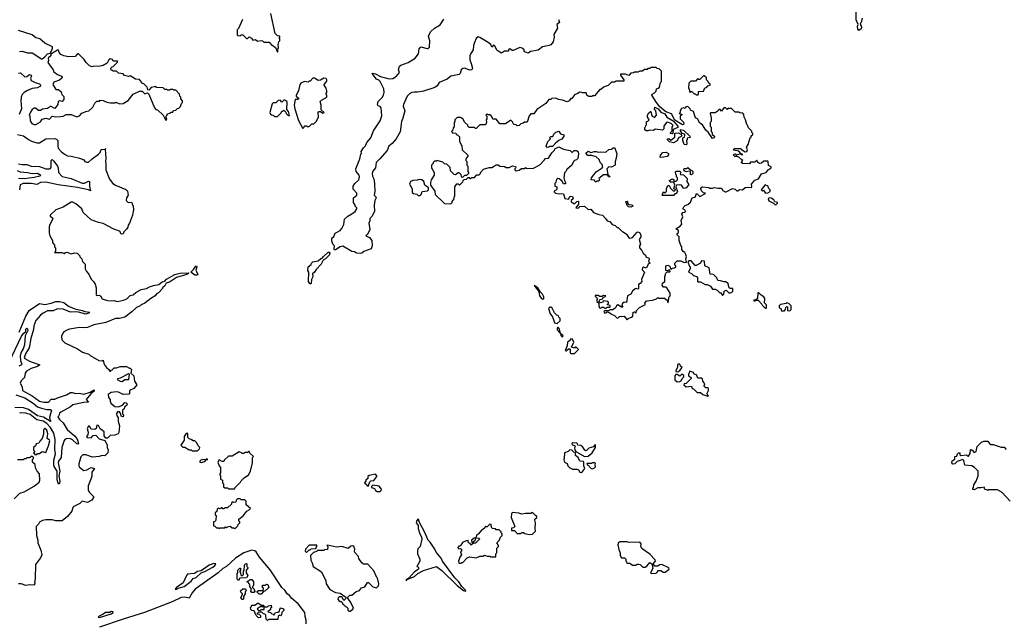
# Model space of a CAD drawing. Extents: x 2494106 to 2685573, y 758056 to 915185.
# Tile 86 of 256: x 2523747 to 2534588, y 875330 to 881968. Entities that reach past the tile are written whole.
import ezdxf

# ---------------------------------------------------------------- set-up
doc = ezdxf.new("R2010")
doc.units = 0

msp = doc.modelspace()

# ---------------------------------------------------------------- linework, layer by layer
at = {"layer": '0CON05XD'}
for points in [[(2526585, 881610), (2526590, 881615), (2526590, 881645), (2526598, 881655), (2526592, 881695), (2526600, 881725), (2526610, 881735), (2526610, 881755), (2526600, 881765), (2526610, 881775), (2526610, 881785), (2526585, 881790), (2526560, 881815), (2526511, 882035)], [(2533022, 881985), (2533012, 881935), (2533002, 881925), (2533014, 881885), (2533012, 881865), (2532985, 881848), (2532974, 881864), (2532972, 881895), (2532978, 881915), (2532957, 881967), (2532956, 882054)], [(2526202, 881968), (2526155, 881870), (2526143, 881857), (2526142, 881802), (2526153, 881793), (2526175, 881790), (2526185, 881800), (2526205, 881802), (2526245, 881760), (2526255, 881760), (2526275, 881778), (2526298, 881765), (2526315, 881742), (2526345, 881748), (2526365, 881730), (2526405, 881740), (2526420, 881735), (2526435, 881720), (2526495, 881720), (2526508, 881708), (2526515, 881690), (2526525, 881690), (2526565, 881660), (2526585, 881610)], [(2529678, 881968), (2529689, 881935), (2529662, 881915), (2529667, 881873), (2529630, 881805), (2529632, 881775), (2529620, 881725), (2529595, 881692), (2529576, 881684), (2529505, 881670), (2529455, 881632), (2529373, 881617), (2529345, 881600), (2529310, 881615), (2529300, 881625), (2529300, 881635), (2529280, 881655), (2529255, 881662), (2529182, 881628), (2529168, 881628), (2529143, 881647), (2529130, 881635), (2529128, 881622), (2529085, 881622), (2529052, 881598), (2529005, 881627), (2528975, 881682), (2528963, 881687), (2528945, 881663), (2528933, 881693), (2528905, 881718), (2528815, 881773), (2528795, 881777), (2528775, 881760), (2528754, 881715), (2528744, 881685), (2528739, 881635), (2528714, 881595), (2528705, 881568), (2528703, 881525), (2528719, 881485), (2528732, 881435), (2528726, 881414), (2528705, 881413), (2528645, 881432), (2528625, 881431), (2528609, 881415), (2528597, 881375), (2528585, 881362), (2528495, 881345), (2528455, 881312), (2528366, 881275), (2528342, 881238), (2528319, 881221), (2528195, 881180), (2528128, 881168), (2528095, 881171), (2528065, 881165), (2528043, 881155), (2528012, 881125), (2527972, 881035), (2527971, 881015), (2527986, 880964), (2527967, 880883), (2527951, 880845), (2527935, 880732), (2527892, 880655), (2527848, 880602), (2527810, 880575), (2527794, 880525), (2527714, 880436), (2527672, 880395), (2527664, 880335), (2527635, 880300), (2527629, 880275), (2527630, 880245), (2527648, 880215), (2527653, 880165), (2527657, 880075), (2527650, 880035), (2527668, 880018), (2527672, 880005), (2527658, 879975), (2527650, 879925), (2527652, 879855), (2527625, 879800), (2527603, 879777), (2527602, 879752), (2527590, 879725), (2527603, 879655), (2527578, 879602), (2527560, 879585), (2527598, 879568), (2527626, 879535), (2527627, 879475), (2527617, 879445), (2527535, 879413), (2527515, 879397), (2527495, 879393), (2527457, 879397), (2527435, 879410), (2527405, 879413), (2527305, 879472), (2527275, 879464), (2527225, 879431), (2527215, 879429), (2527211, 879435), (2527214, 879475), (2527194, 879495), (2527185, 879530), (2527185, 879560), (2527205, 879580), (2527222, 879615), (2527274, 879646), (2527294, 879666), (2527317, 879713), (2527325, 879770), (2527360, 879805), (2527405, 879828), (2527440, 879855), (2527460, 879885), (2527460, 879895), (2527440, 879915), (2527440, 879925), (2527423, 879953), (2527424, 880006), (2527458, 880035), (2527458, 880055), (2527420, 880100), (2527418, 880135), (2527438, 880165), (2527482, 880205), (2527489, 880235), (2527484, 880255), (2527453, 880295), (2527447, 880325), (2527493, 880435), (2527502, 880485), (2527510, 880495), (2527508, 880515), (2527534, 880556), (2527555, 880578), (2527569, 880615), (2527612, 880665), (2527644, 880745), (2527715, 880853), (2527735, 880908), (2527729, 880995), (2527715, 881011), (2527695, 881020), (2527687, 881035), (2527696, 881065), (2527739, 881111), (2527752, 881135), (2527760, 881165), (2527757, 881205), (2527717, 881287), (2527701, 881301), (2527675, 881312), (2527628, 881375), (2527635, 881380), (2527665, 881372), (2527720, 881340), (2527815, 881317), (2527855, 881319), (2527895, 881344), (2527929, 881385), (2527919, 881415), (2527929, 881455), (2527945, 881468), (2528025, 881496), (2528100, 881545), (2528140, 881590), (2528144, 881646), (2528165, 881670), (2528235, 881650), (2528245, 881650), (2528260, 881665), (2528264, 881734), (2528248, 881785), (2528270, 881835), (2528316, 881874), (2528378, 881912), (2528416, 881974)], [(2523745, 881617), (2523775, 881620), (2523835, 881603), (2523885, 881601), (2523986, 881536), (2523995, 881536), (2524025, 881558), (2524055, 881591), (2524083, 881597), (2524107, 881645), (2524109, 881669), (2524025, 881710), (2523970, 881755), (2523925, 881768), (2523885, 881800), (2523735, 881848)], [(2523925, 880812), (2523975, 880842), (2523995, 880872), (2524035, 880884), (2524075, 880872), (2524104, 880906), (2524145, 880898), (2524195, 880900), (2524226, 880904), (2524258, 880922), (2524315, 880922), (2524375, 880898), (2524405, 880910), (2524433, 880937), (2524475, 880958), (2524510, 880965), (2524552, 881005), (2524573, 881047), (2524595, 881070), (2524625, 881070), (2524635, 881080), (2524665, 881078), (2524705, 881058), (2524745, 881052), (2524795, 881052), (2524805, 881058), (2524845, 881040), (2524887, 881043), (2524943, 881077), (2524995, 881148), (2525065, 881180), (2525095, 881180), (2525125, 881150), (2525155, 881160), (2525168, 881148), (2525230, 880995), (2525245, 880980), (2525266, 880976), (2525326, 880916), (2525352, 880865), (2525365, 880860), (2525368, 880875), (2525360, 880885), (2525360, 880905), (2525370, 880915), (2525372, 880928), (2525405, 880940), (2525415, 880950), (2525435, 880950), (2525442, 880968), (2525465, 880970), (2525485, 880990), (2525498, 880992), (2525518, 881012), (2525530, 881045), (2525540, 881055), (2525540, 881075), (2525520, 881095), (2525520, 881115), (2525510, 881125), (2525508, 881148), (2525465, 881190), (2525443, 881193), (2525435, 881200), (2525405, 881200), (2525395, 881190), (2525375, 881190), (2525365, 881200), (2525345, 881200), (2525327, 881217), (2525255, 881220), (2525245, 881230), (2525195, 881220), (2525168, 881192), (2525160, 881195), (2525150, 881225), (2525115, 881260), (2525100, 881265), (2525065, 881310), (2525023, 881313), (2524965, 881350), (2524945, 881342), (2524903, 881353), (2524885, 881370), (2524835, 881380), (2524815, 881400), (2524775, 881400), (2524765, 881410), (2524755, 881410), (2524750, 881435), (2524765, 881450), (2524778, 881452), (2524828, 881502), (2524825, 881510), (2524775, 881510), (2524768, 881528), (2524745, 881538), (2524730, 881525), (2524710, 881490), (2524668, 881462), (2524615, 881451), (2524565, 881454), (2524545, 881449), (2524515, 881460), (2524480, 881495), (2524459, 881529), (2524395, 881590), (2524385, 881590), (2524357, 881563), (2524285, 881558), (2524235, 881568), (2524200, 881585), (2524182, 881605), (2524175, 881630), (2524165, 881630), (2524092, 881588), (2524089, 881571), (2524061, 881545), (2524063, 881517), (2524058, 881495), (2524116, 881416), (2524125, 881392), (2524162, 881362), (2524206, 881346), (2524214, 881335), (2524211, 881325), (2524187, 881303), (2524125, 881278), (2524114, 881255), (2524145, 881200), (2524175, 881200), (2524204, 881174), (2524213, 881143), (2524232, 881122), (2524232, 881088), (2524215, 881068), (2524185, 881072), (2524172, 881068), (2524167, 881035), (2524135, 880990), (2524095, 881010), (2524085, 881010), (2524055, 880990), (2523998, 880982), (2523975, 880968), (2523955, 880968), (2523922, 880992), (2523905, 880992), (2523885, 880980), (2523865, 880950), (2523852, 880915), (2523860, 880905), (2523863, 880855), (2523882, 880825), (2523905, 880813), (2523925, 880812)], [(2523733, 881377), (2523755, 881382), (2523805, 881337), (2523825, 881340), (2523855, 881362), (2523875, 881357), (2523878, 881345), (2523868, 881325), (2523875, 881299), (2523919, 881275), (2523965, 881261), (2523979, 881245), (2523969, 881231), (2523945, 881216), (2523885, 881208), (2523835, 881187), (2523795, 881165), (2523776, 881145), (2523765, 881115), (2523760, 881075), (2523766, 880985), (2523740, 880925)], [(2530435, 878660), (2530455, 878680), (2530485, 878690), (2530498, 878702), (2530500, 878745), (2530515, 878748), (2530535, 878740), (2530540, 878765), (2530571, 878799), (2530638, 878832), (2530630, 878845), (2530644, 878866), (2530655, 878872), (2530715, 878880), (2530757, 878893), (2530775, 878908), (2530785, 878900), (2530845, 878900), (2530878, 878878), (2530880, 878855), (2530888, 878852), (2530900, 878915), (2530910, 878925), (2530910, 878955), (2530873, 879013), (2530865, 879020), (2530835, 879022), (2530820, 879045), (2530824, 879066), (2530850, 879085), (2530852, 879135), (2530863, 879177), (2530875, 879190), (2530905, 879190), (2530910, 879195), (2530905, 879210), (2530895, 879210), (2530885, 879200), (2530860, 879205), (2530862, 879258), (2530885, 879262), (2530900, 879255), (2530910, 879245), (2530912, 879222), (2530925, 879220), (2530935, 879230), (2530957, 879233), (2530970, 879245), (2530970, 879255), (2530960, 879265), (2530960, 879285), (2530988, 879312), (2531025, 879312), (2531063, 879293), (2531090, 879295), (2531082, 879335), (2531088, 879355), (2531077, 879387), (2531070, 879405), (2531054, 879414), (2531038, 879435), (2531038, 879465), (2531025, 879480), (2531010, 879535), (2531010, 879575), (2530988, 879598), (2530988, 879612), (2531000, 879625), (2531000, 879645), (2530970, 879665), (2531020, 879695), (2531038, 879715), (2531030, 879755), (2531050, 879795), (2531038, 879825), (2531050, 879845), (2531072, 879848), (2531078, 879855), (2531075, 879870), (2531050, 879885), (2531058, 879905), (2531075, 879922), (2531105, 879932), (2531133, 879957), (2531152, 880005), (2531177, 880013), (2531190, 880025), (2531195, 880050), (2531205, 880050), (2531235, 880020), (2531292, 880048), (2531300, 880055), (2531275, 880060), (2531254, 880084), (2531247, 880105), (2531248, 880115), (2531267, 880127), (2531335, 880118), (2531345, 880110), (2531375, 880110), (2531395, 880120), (2531435, 880110), (2531475, 880112), (2531490, 880085), (2531515, 880072), (2531527, 880073), (2531595, 880108), (2531625, 880100), (2531643, 880083), (2531655, 880082), (2531672, 880098), (2531707, 880093), (2531735, 880118), (2531765, 880123), (2531805, 880120), (2531810, 880125), (2531803, 880157), (2531841, 880199), (2531880, 880215), (2531915, 880268), (2531967, 880283), (2531987, 880313), (2532022, 880335), (2532022, 880345), (2531993, 880363), (2531990, 880405), (2531985, 880410), (2531942, 880408), (2531914, 880386), (2531895, 880383), (2531873, 880393), (2531865, 880420), (2531842, 880398), (2531795, 880400), (2531782, 880378), (2531705, 880383), (2531692, 880395), (2531708, 880415), (2531700, 880425), (2531665, 880452), (2531645, 880462), (2531622, 880462), (2531608, 880475), (2531610, 880485), (2531625, 880490), (2531645, 880480), (2531675, 880490), (2531690, 880490), (2531695, 880480), (2531708, 880482), (2531690, 880490), (2531665, 880520), (2531605, 880532), (2531613, 880547), (2531685, 880550), (2531715, 880522), (2531735, 880513), (2531753, 880517), (2531762, 880535), (2531750, 880565), (2531767, 880593), (2531790, 880665), (2531800, 880675), (2531802, 880688), (2531818, 880702), (2531820, 880715), (2531810, 880725), (2531808, 880738), (2531770, 880775), (2531760, 880805), (2531753, 880813), (2531740, 880865), (2531723, 880893), (2531720, 880925), (2531708, 880938), (2531675, 880940), (2531665, 880950), (2531625, 880950), (2531585, 880990), (2531545, 880990), (2531535, 880980), (2531518, 880998), (2531505, 881000), (2531475, 880960), (2531458, 880978), (2531445, 880980), (2531438, 880962), (2531405, 880940), (2531355, 880940), (2531350, 880935), (2531360, 880885), (2531360, 880845), (2531350, 880835), (2531350, 880795), (2531360, 880785), (2531360, 880735), (2531370, 880725), (2531372, 880702), (2531398, 880685), (2531392, 880665), (2531375, 880660), (2531329, 880729), (2531302, 880752), (2531265, 880810), (2531235, 880828), (2531210, 880875), (2531187, 880887), (2531166, 880956), (2531132, 880972), (2531130, 880985), (2531105, 881010), (2531082, 881008), (2531075, 880990), (2531058, 880998), (2531035, 880990), (2531020, 880965), (2531020, 880945), (2531010, 880935), (2531040, 880925), (2531020, 880905), (2531020, 880875), (2531057, 880837), (2531060, 880815), (2531045, 880810), (2530962, 880862), (2530925, 880930), (2530861, 880951), (2530795, 881009), (2530757, 881055), (2530708, 881135), (2530712, 881148), (2530735, 881160), (2530755, 881180), (2530760, 881205), (2530778, 881212), (2530790, 881225), (2530803, 881277), (2530812, 881288), (2530815, 881400), (2530788, 881428), (2530765, 881430), (2530755, 881440), (2530695, 881440), (2530685, 881430), (2530665, 881430), (2530655, 881420), (2530625, 881420), (2530605, 881400), (2530575, 881400), (2530555, 881390), (2530515, 881390), (2530505, 881382), (2530475, 881380), (2530455, 881352), (2530417, 881367), (2530363, 881367), (2530363, 881355), (2530400, 881305), (2530400, 881290), (2530315, 881290), (2530295, 881280), (2530265, 881278), (2530225, 881242), (2530183, 881227), (2530145, 881200), (2530135, 881200), (2530075, 881130), (2530055, 881130), (2530045, 881120), (2530015, 881120), (2530005, 881130), (2529995, 881130), (2529985, 881160), (2529945, 881160), (2529937, 881167), (2529915, 881170), (2529885, 881150), (2529860, 881145), (2529825, 881100), (2529815, 881100), (2529797, 881073), (2529775, 881062), (2529722, 881082), (2529678, 881088), (2529652, 881102), (2529605, 881100), (2529595, 881090), (2529575, 881088), (2529540, 881045), (2529441, 880979), (2529408, 880932), (2529375, 880930), (2529355, 880910), (2529335, 880840), (2529305, 880840), (2529292, 880828), (2529265, 880820), (2529247, 880803), (2529225, 880800), (2529215, 880810), (2529192, 880812), (2529180, 880825), (2529178, 880838), (2529155, 880860), (2529095, 880820), (2529035, 880820), (2528995, 880870), (2528955, 880870), (2528950, 880895), (2528938, 880908), (2528925, 880920), (2528905, 880920), (2528895, 880930), (2528880, 880915), (2528890, 880905), (2528890, 880875), (2528882, 880865), (2528888, 880835), (2528880, 880815), (2528875, 880810), (2528815, 880810), (2528775, 880770), (2528765, 880770), (2528755, 880780), (2528695, 880780), (2528680, 880795), (2528680, 880805), (2528645, 880840), (2528625, 880880), (2528615, 880880), (2528605, 880890), (2528565, 880890), (2528540, 880865), (2528540, 880845), (2528530, 880835), (2528530, 880785), (2528520, 880775), (2528515, 880750), (2528500, 880735), (2528512, 880722), (2528548, 880718), (2528552, 880702), (2528568, 880698), (2528588, 880678), (2528590, 880625), (2528617, 880577), (2528620, 880535), (2528680, 880475), (2528680, 880465), (2528660, 880435), (2528660, 880415), (2528670, 880405), (2528670, 880365), (2528680, 880355), (2528680, 880295), (2528690, 880285), (2528690, 880275), (2528668, 880252), (2528645, 880250), (2528628, 880232), (2528615, 880230), (2528608, 880258), (2528585, 880280), (2528575, 880280), (2528545, 880260), (2528532, 880262), (2528492, 880302), (2528488, 880338), (2528450, 880375), (2528425, 880380), (2528405, 880400), (2528345, 880418), (2528335, 880410), (2528315, 880410), (2528300, 880395), (2528300, 880385), (2528280, 880365), (2528280, 880335), (2528310, 880285), (2528310, 880255), (2528278, 880202), (2528270, 880175), (2528270, 880145), (2528317, 880077), (2528322, 880042), (2528423, 879943), (2528495, 879940), (2528510, 879955), (2528510, 879965), (2528530, 879995), (2528530, 880015), (2528540, 880025), (2528540, 880125), (2528562, 880158), (2528575, 880160), (2528585, 880150), (2528595, 880150), (2528628, 880182), (2528630, 880195), (2528642, 880208), (2528665, 880210), (2528685, 880230), (2528695, 880230), (2528705, 880220), (2528715, 880220), (2528725, 880230), (2528755, 880230), (2528782, 880258), (2528805, 880260), (2528820, 880275), (2528820, 880285), (2528855, 880320), (2528915, 880340), (2528945, 880340), (2528993, 880367), (2529015, 880368), (2529033, 880353), (2529085, 880350), (2529105, 880340), (2529135, 880340), (2529175, 880358), (2529205, 880350), (2529210, 880335), (2529200, 880325), (2529200, 880315), (2529215, 880302), (2529245, 880310), (2529273, 880327), (2529305, 880330), (2529315, 880340), (2529325, 880330), (2529405, 880332), (2529475, 880368), (2529527, 880423)], [(2526865, 880770), (2526880, 880785), (2526882, 880798), (2526905, 880800), (2526915, 880790), (2526935, 880790), (2526965, 880820), (2526985, 880820), (2527013, 880847), (2527037, 880893), (2527033, 880947), (2527042, 880958), (2527058, 880958), (2527085, 880938), (2527100, 880945), (2527068, 880975), (2527067, 881025), (2527057, 881065), (2527069, 881081), (2527130, 881115), (2527130, 881135), (2527120, 881145), (2527120, 881155), (2527130, 881165), (2527130, 881185), (2527120, 881215), (2527100, 881245), (2527100, 881255), (2527129, 881291), (2527130, 881305), (2527121, 881321), (2527095, 881323), (2527059, 881301), (2527035, 881298), (2526995, 881322), (2526975, 881322), (2526945, 881290), (2526935, 881290), (2526925, 881280), (2526885, 881287), (2526848, 881272), (2526831, 881255), (2526817, 881183), (2526790, 881135), (2526790, 881125), (2526802, 881112), (2526820, 881105), (2526805, 881090), (2526782, 881088), (2526770, 881025), (2526776, 880985), (2526816, 880856), (2526865, 880770)], [(2531215, 881140), (2531220, 881145), (2531222, 881178), (2531278, 881182), (2531292, 881218), (2531308, 881222), (2531325, 881240), (2531350, 881245), (2531348, 881258), (2531332, 881272), (2531328, 881288), (2531310, 881305), (2531308, 881328), (2531285, 881350), (2531275, 881350), (2531235, 881310), (2531225, 881310), (2531215, 881320), (2531188, 881292), (2531135, 881290), (2531113, 881267), (2531110, 881215), (2531120, 881205), (2531122, 881172), (2531135, 881170), (2531145, 881180), (2531172, 881152), (2531185, 881150), (2531195, 881140), (2531215, 881140)], [(2526555, 880900), (2526585, 880902), (2526628, 880942), (2526635, 880960), (2526645, 880960), (2526655, 880970), (2526678, 880948), (2526680, 880935), (2526692, 880922), (2526703, 880913), (2526717, 880913), (2526706, 880955), (2526689, 880979), (2526694, 881055), (2526690, 881065), (2526665, 881082), (2526655, 881080), (2526635, 881060), (2526615, 881080), (2526593, 881077), (2526568, 881052), (2526538, 881052), (2526528, 881042), (2526502, 880945), (2526508, 880928), (2526518, 880918), (2526537, 880917), (2526555, 880900)], [(2530935, 880710), (2530910, 880715), (2530915, 880730), (2530930, 880745), (2530930, 880785), (2530940, 880795), (2530940, 880805), (2530925, 880820), (2530885, 880838), (2530870, 880835), (2530840, 880795), (2530838, 880765), (2530825, 880752), (2530745, 880760), (2530725, 880748), (2530685, 880752), (2530665, 880742), (2530645, 880742), (2530630, 880755), (2530630, 880775), (2530647, 880813), (2530650, 880845), (2530665, 880850), (2530678, 880865), (2530660, 880895), (2530660, 880915), (2530675, 880940), (2530692, 880958), (2530698, 880958), (2530703, 880923), (2530712, 880905), (2530735, 880890), (2530760, 880915), (2530752, 880962), (2530738, 880978), (2530740, 881005), (2530777, 880987), (2530808, 880948), (2530850, 880930), (2530873, 880893), (2530944, 880854), (2530992, 880795), (2530995, 880780), (2530942, 880758), (2530940, 880715), (2530935, 880710)], [(2529555, 880560), (2529543, 880575), (2529563, 880627), (2529590, 880655), (2529580, 880665), (2529595, 880680), (2529618, 880682), (2529630, 880705), (2529652, 880728), (2529685, 880740), (2529702, 880712), (2529738, 880698), (2529740, 880685), (2529715, 880652), (2529683, 880637), (2529645, 880608), (2529615, 880570), (2529585, 880572), (2529575, 880563), (2529555, 880560)], [(2530945, 880612), (2530902, 880622), (2530880, 880645), (2530880, 880655), (2530895, 880660), (2530915, 880640), (2530960, 880675), (2530962, 880718), (2531002, 880722), (2531028, 880708), (2531038, 880695), (2531030, 880680), (2531002, 880668), (2530986, 880634), (2530945, 880612)], [(2531085, 880590), (2531062, 880592), (2531050, 880635), (2531050, 880665), (2531068, 880672), (2531072, 880695), (2531066, 880706), (2531040, 880715), (2531023, 880743), (2531023, 880757), (2531055, 880749), (2531127, 880685), (2531130, 880670), (2531098, 880662), (2531097, 880643), (2531090, 880635), (2531092, 880598), (2531085, 880590)], [(2523725, 880704), (2523790, 880690), (2523846, 880646), (2523878, 880628), (2523935, 880610), (2523965, 880610), (2524035, 880656), (2524135, 880659), (2524153, 880653), (2524166, 880635), (2524166, 880575), (2524172, 880552), (2524205, 880515), (2524240, 880485), (2524275, 880468), (2524315, 880466), (2524405, 880443), (2524454, 880424), (2524466, 880406), (2524485, 880397), (2524505, 880400), (2524544, 880436), (2524615, 880485), (2524632, 880505), (2524645, 880536), (2524690, 880540), (2524697, 880547), (2524690, 880540), (2524697, 880437), (2524691, 880405), (2524697, 880375), (2524694, 880314), (2524735, 880210), (2524772, 880165), (2524804, 880144), (2524915, 880098), (2524935, 880080), (2524942, 880035), (2524923, 880005), (2524918, 879975), (2524943, 879953), (2524978, 879958), (2524998, 879915), (2525000, 879875), (2524990, 879815), (2524958, 879728), (2524940, 879705), (2524937, 879683), (2524925, 879660), (2524895, 879630), (2524885, 879610), (2524870, 879605), (2524858, 879615), (2524857, 879627), (2524847, 879637), (2524785, 879660), (2524665, 879722), (2524615, 879733), (2524534, 879764), (2524448, 879845), (2524430, 879885), (2524365, 879940), (2524332, 879958), (2524315, 879956), (2524225, 879904), (2524146, 879874), (2524084, 879815), (2524082, 879802), (2524110, 879785), (2524112, 879775), (2524078, 879712), (2524072, 879685), (2524072, 879615), (2524078, 879588), (2524110, 879535), (2524110, 879515), (2524130, 879485), (2524130, 879465), (2524140, 879455), (2524140, 879415), (2524132, 879402), (2524213, 879403), (2524237, 879393), (2524250, 879405), (2524265, 879408), (2524315, 879388), (2524349, 879401), (2524380, 879395), (2524410, 879365), (2524410, 879355), (2524430, 879335), (2524440, 879305), (2524470, 879275), (2524470, 879225), (2524482, 879195), (2524510, 879165), (2524535, 879110), (2524560, 879085), (2524578, 879055), (2524590, 879015), (2524590, 878935), (2524595, 878930), (2524625, 878932), (2524638, 878925), (2524655, 878893), (2524715, 878876), (2524755, 878871), (2524785, 878876), (2524825, 878864), (2524892, 878878), (2524926, 878894), (2524965, 878930), (2524995, 878938), (2525026, 878964), (2525083, 878997), (2525145, 879007), (2525175, 879026), (2525219, 879041), (2525278, 879052), (2525315, 879079), (2525345, 879087), (2525362, 879108), (2525455, 879160), (2525515, 879175), (2525605, 879178), (2525609, 879175), (2525589, 879161), (2525475, 879128), (2525395, 879075), (2525359, 879065), (2525344, 879036), (2525318, 879015), (2525320, 879005), (2525275, 878958), (2525253, 878947), (2525238, 878925), (2525192, 878898), (2525126, 878844), (2525085, 878827), (2525074, 878816)], [(2529527, 880423), (2529535, 880440), (2529569, 880441), (2529605, 880502), (2529635, 880530), (2529640, 880545), (2529683, 880567), (2529735, 880543), (2529807, 880527), (2529825, 880510), (2529835, 880510), (2529852, 880528), (2529877, 880527), (2529888, 880518), (2529897, 880507), (2529899, 880489), (2529891, 880439), (2529878, 880425), (2529855, 880418), (2529844, 880406), (2529828, 880365), (2529771, 880319), (2529760, 880295), (2529745, 880280), (2529740, 880225), (2529746, 880195), (2529758, 880175), (2529755, 880158), (2529735, 880161), (2529715, 880192), (2529686, 880216), (2529665, 880220), (2529653, 880197), (2529650, 880175), (2529640, 880165), (2529640, 880135), (2529660, 880125), (2529660, 880105), (2529656, 880094), (2529632, 880078), (2529632, 880072), (2529648, 880058), (2529688, 880048), (2529715, 880052), (2529735, 880048), (2529748, 879998), (2529788, 879992), (2529808, 880022), (2529835, 880020), (2529840, 879995), (2529820, 879975), (2529821, 879961), (2529855, 879940), (2529880, 879965), (2529895, 879970), (2529900, 879965), (2529900, 879935), (2529872, 879895), (2529895, 879890), (2529915, 879910), (2529965, 879912), (2530005, 879878), (2530035, 879880), (2530065, 879842), (2530125, 879820), (2530164, 879814), (2530202, 879775), (2530215, 879752), (2530244, 879744), (2530272, 879712), (2530305, 879700), (2530325, 879680), (2530335, 879680), (2530380, 879635), (2530392, 879632), (2530430, 879605), (2530451, 879571), (2530465, 879562), (2530495, 879568), (2530545, 879628), (2530555, 879632), (2530570, 879625), (2530588, 879598), (2530586, 879574), (2530568, 879545), (2530582, 879495), (2530570, 879475), (2530572, 879455), (2530598, 879425), (2530612, 879395), (2530638, 879375), (2530645, 879350), (2530673, 879343), (2530678, 879325), (2530670, 879305), (2530690, 879285), (2530672, 879278), (2530645, 879230), (2530615, 879240), (2530603, 879235), (2530602, 879212), (2530628, 879185), (2530594, 879106), (2530598, 879085), (2530579, 879061), (2530561, 879049), (2530562, 879008), (2530555, 879000), (2530535, 879008), (2530525, 879002), (2530495, 878978), (2530476, 878944), (2530438, 878925), (2530428, 878852), (2530404, 878856), (2530381, 878839), (2530378, 878818), (2530388, 878802), (2530375, 878800), (2530333, 878827), (2530318, 878815), (2530308, 878792), (2530277, 878773), (2530245, 878770), (2530235, 878760), (2530185, 878760), (2530180, 878755), (2530185, 878740), (2530205, 878740), (2530215, 878750), (2530245, 878740), (2530263, 878723), (2530298, 878708), (2530325, 878680), (2530338, 878682), (2530353, 878697), (2530402, 878702), (2530435, 878660)], [(2530095, 880180), (2530082, 880182), (2530075, 880200), (2530040, 880205), (2530042, 880225), (2530095, 880290), (2530162, 880335), (2530168, 880345), (2530162, 880372), (2530140, 880395), (2530128, 880428), (2530096, 880456), (2530047, 880473), (2530003, 880473), (2529982, 880498), (2530005, 880518), (2530035, 880503), (2530075, 880517), (2530096, 880516), (2530115, 880508), (2530145, 880512), (2530202, 880508), (2530235, 880538), (2530265, 880542), (2530283, 880557), (2530295, 880558), (2530322, 880495), (2530316, 880444), (2530302, 880405), (2530302, 880365), (2530265, 880342), (2530235, 880348), (2530212, 880325), (2530222, 880262), (2530250, 880235), (2530230, 880235), (2530218, 880258), (2530175, 880259), (2530122, 880218), (2530130, 880205), (2530125, 880190), (2530105, 880190), (2530095, 880180)], [(2530805, 880450), (2530800, 880455), (2530804, 880476), (2530830, 880505), (2530865, 880510), (2530890, 880495), (2530892, 880478), (2530875, 880460), (2530835, 880452), (2530805, 880450)], [(2523735, 880379), (2523775, 880371), (2523825, 880374), (2523875, 880353), (2523965, 880351), (2524035, 880326), (2524075, 880324), (2524085, 880329), (2524094, 880345), (2524094, 880415), (2524105, 880427), (2524125, 880411), (2524163, 880355), (2524171, 880335), (2524176, 880286), (2524215, 880240), (2524315, 880218), (2524435, 880167), (2524462, 880168), (2524505, 880188), (2524517, 880187), (2524515, 880135), (2524528, 880082), (2524504, 880094), (2524385, 880120), (2524170, 880150), (2524035, 880177), (2523978, 880175), (2523935, 880153), (2523875, 880162), (2523785, 880164), (2523752, 880148), (2523744, 880095)], [(2523718, 880308), (2523753, 880293), (2523835, 880285), (2523885, 880272), (2523945, 880278), (2523980, 880255), (2523970, 880245), (2523905, 880228), (2523795, 880215), (2523735, 880218)], [(2530825, 880030), (2530822, 880035), (2530835, 880070), (2530855, 880060), (2530870, 880075), (2530870, 880105), (2530885, 880140), (2530895, 880140), (2530905, 880130), (2530910, 880115), (2530942, 880082), (2530955, 880080), (2530968, 880092), (2530968, 880098), (2530950, 880105), (2530960, 880145), (2530948, 880178), (2530908, 880178), (2530902, 880195), (2530925, 880212), (2530945, 880210), (2530955, 880190), (2530975, 880190), (2530990, 880205), (2530990, 880225), (2530980, 880235), (2530980, 880255), (2530973, 880263), (2530968, 880292), (2530975, 880298), (2531015, 880300), (2531030, 880285), (2531020, 880275), (2531022, 880262), (2531055, 880260), (2531098, 880218), (2531092, 880185), (2531112, 880155), (2531112, 880145), (2531086, 880114), (2531065, 880108), (2531055, 880110), (2531034, 880144), (2531015, 880150), (2530980, 880145), (2530970, 880125), (2530990, 880075), (2530975, 880050), (2530962, 880048), (2530945, 880032), (2530825, 880030)], [(2531145, 880260), (2531133, 880263), (2531132, 880292), (2531125, 880300), (2531085, 880292), (2531062, 880302), (2531058, 880315), (2531062, 880328), (2531092, 880328), (2531105, 880340), (2531132, 880312), (2531148, 880308), (2531157, 880297), (2531158, 880275), (2531145, 880260)], [(2528155, 880030), (2528168, 880042), (2528180, 880075), (2528237, 880083), (2528250, 880095), (2528250, 880115), (2528208, 880145), (2528198, 880185), (2528175, 880202), (2528145, 880208), (2528125, 880200), (2528075, 880198), (2528050, 880185), (2528040, 880155), (2528067, 880105), (2528070, 880065), (2528083, 880053), (2528120, 880045), (2528135, 880030), (2528155, 880030)], [(2531958, 880058), (2531985, 880062), (2532010, 880075), (2532012, 880092), (2531993, 880113), (2531990, 880135), (2531955, 880150), (2531910, 880095), (2531925, 880080), (2531935, 880090), (2531958, 880058)], [(2530475, 879903), (2530450, 879905), (2530435, 879920), (2530420, 879965), (2530435, 879970), (2530440, 879965), (2530440, 879945), (2530452, 879932), (2530487, 879927), (2530498, 879918), (2530498, 879912), (2530475, 879903)], [(2532065, 879930), (2532075, 879932), (2532090, 879945), (2532090, 879955), (2532060, 879960), (2532050, 879985), (2532021, 880001), (2532005, 880007), (2531995, 880002), (2531990, 879995), (2531994, 879974), (2532048, 879948), (2532065, 879930)], [(2526945, 879056), (2526940, 879060), (2526928, 879085), (2526930, 879185), (2526918, 879205), (2526923, 879247), (2526958, 879272), (2526960, 879285), (2526975, 879300), (2527035, 879312), (2527063, 879337), (2527079, 879341), (2527091, 879359), (2527143, 879407), (2527155, 879406), (2527161, 879395), (2527156, 879375), (2527115, 879334), (2527090, 879320), (2527068, 879275), (2527010, 879215), (2526995, 879185), (2526972, 879168), (2526975, 879135), (2526959, 879105), (2526955, 879062), (2526945, 879056)], [(2531485, 878930), (2531500, 878945), (2531502, 878978), (2531525, 878990), (2531555, 878960), (2531575, 878960), (2531600, 878975), (2531600, 879005), (2531568, 879008), (2531560, 879015), (2531545, 879070), (2531535, 879070), (2531525, 879080), (2531505, 879080), (2531465, 879092), (2531433, 879093), (2531422, 879125), (2531385, 879160), (2531350, 879165), (2531340, 879235), (2531290, 879255), (2531287, 879307), (2531255, 879310), (2531243, 879287), (2531195, 879260), (2531185, 879260), (2531142, 879312), (2531115, 879310), (2531102, 879298), (2531122, 879252), (2531130, 879245), (2531130, 879225), (2531113, 879197), (2531112, 879185), (2531145, 879172), (2531165, 879150), (2531199, 879139), (2531210, 879125), (2531210, 879085), (2531215, 879080), (2531245, 879080), (2531295, 879052), (2531315, 879050), (2531352, 879032), (2531375, 879000), (2531405, 878998), (2531425, 878988), (2531455, 878960), (2531468, 878958), (2531485, 878930)], [(2525705, 879154), (2525675, 879155), (2525632, 879185), (2525661, 879215), (2525685, 879251), (2525695, 879256), (2525699, 879245), (2525686, 879205), (2525709, 879165), (2525705, 879154)], [(2529505, 878888), (2529515, 878892), (2529520, 878895), (2529520, 878915), (2529504, 878944), (2529480, 878965), (2529452, 879015), (2529412, 879038), (2529462, 878972), (2529469, 878925), (2529495, 878892), (2529505, 878888)], [(2530205, 878790), (2530215, 878800), (2530245, 878800), (2530250, 878805), (2530248, 878818), (2530220, 878825), (2530220, 878835), (2530230, 878845), (2530230, 878855), (2530220, 878865), (2530175, 878870), (2530164, 878856), (2530145, 878850), (2530132, 878852), (2530128, 878865), (2530133, 878887), (2530165, 878892), (2530171, 878909), (2530190, 878915), (2530200, 878925), (2530175, 878930), (2530162, 878918), (2530135, 878918), (2530115, 878928), (2530085, 878930), (2530082, 878922), (2530110, 878895), (2530100, 878885), (2530100, 878865), (2530122, 878845), (2530122, 878815), (2530130, 878795), (2530145, 878790), (2530155, 878800), (2530175, 878800), (2530185, 878790), (2530205, 878790)], [(2531965, 878790), (2531970, 878795), (2531970, 878825), (2531948, 878848), (2531950, 878895), (2531942, 878915), (2531912, 878932), (2531885, 878960), (2531875, 878960), (2531872, 878898), (2531865, 878890), (2531855, 878890), (2531850, 878880), (2531832, 878878), (2531832, 878872), (2531845, 878870), (2531850, 878880), (2531878, 878878), (2531920, 878835), (2531925, 878820), (2531955, 878790), (2531965, 878790)], [(2525074, 878816), (2525035, 878798), (2524982, 878748), (2524905, 878692), (2524845, 878678), (2524803, 878677), (2524696, 878634), (2524565, 878607), (2524495, 878578), (2524465, 878572), (2524405, 878578), (2524295, 878557), (2524265, 878548), (2524235, 878528), (2524222, 878515), (2524208, 878482), (2524213, 878443), (2524245, 878408), (2524385, 878342), (2524440, 878305), (2524510, 878285), (2524525, 878270), (2524620, 878215), (2524655, 878210), (2524668, 878218), (2524672, 878185), (2524682, 878165), (2524702, 878135), (2524730, 878115), (2524740, 878095), (2524750, 878095), (2524752, 878108), (2524765, 878110), (2524788, 878132), (2524815, 878132), (2524855, 878148), (2524925, 878148), (2524955, 878130), (2524965, 878130), (2524980, 878115), (2524970, 878075), (2525004, 878044), (2525012, 877985), (2525036, 877945), (2525004, 877906), (2524958, 877885), (2524955, 877870), (2524957, 877845), (2524948, 877842), (2524885, 877841), (2524835, 877865), (2524815, 877868), (2524755, 877861), (2524720, 877840), (2524726, 877806), (2524742, 877785), (2524742, 877765), (2524752, 877745), (2524795, 877707), (2524835, 877702), (2524878, 877722), (2524905, 877750), (2524918, 877748), (2524930, 877735), (2524928, 877722), (2524902, 877698), (2524898, 877682), (2524880, 877665), (2524880, 877625), (2524890, 877615), (2524888, 877592), (2524865, 877600), (2524860, 877625), (2524845, 877650), (2524825, 877650), (2524815, 877630), (2524818, 877605), (2524833, 877585), (2524830, 877545), (2524848, 877495), (2524840, 877420), (2524833, 877407), (2524795, 877392), (2524745, 877388), (2524715, 877360), (2524695, 877358), (2524678, 877385), (2524677, 877427), (2524635, 877460), (2524615, 877498), (2524595, 877500), (2524588, 877465), (2524575, 877453), (2524536, 877456), (2524515, 877490), (2524505, 877490), (2524490, 877465), (2524502, 877425), (2524498, 877395), (2524483, 877377), (2524492, 877365), (2524535, 877362), (2524555, 877388), (2524585, 877392), (2524622, 877352), (2524683, 877333), (2524710, 877285), (2524710, 877255), (2524722, 877225), (2524718, 877195), (2524685, 877164), (2524654, 877166), (2524622, 877158), (2524550, 877150), (2524475, 877174), (2524442, 877175), (2524419, 877151), (2524397, 877075), (2524397, 877055), (2524405, 877038), (2524455, 877002), (2524485, 877008), (2524535, 877036), (2524570, 877025), (2524542, 876985), (2524542, 876938), (2524532, 876905), (2524500, 876835), (2524500, 876785), (2524515, 876760), (2524560, 876715), (2524561, 876705), (2524542, 876675), (2524495, 876649), (2524435, 876664), (2524411, 876639), (2524342, 876605), (2524332, 876595), (2524322, 876555), (2524273, 876497), (2524215, 876447), (2524147, 876447), (2524105, 876460), (2524035, 876460), (2523997, 876453), (2523967, 876433), (2523955, 876410), (2523930, 876385), (2523932, 876285), (2523948, 876235), (2523948, 876205), (2523980, 876125), (2523990, 876075), (2523975, 876040), (2523923, 875967), (2523917, 875813), (2523912, 875765), (2523918, 875755), (2523902, 875738), (2523855, 875742), (2523815, 875737), (2523765, 875753), (2523736, 875754)], [(2523740, 878525), (2523815, 878702), (2523853, 878765), (2523965, 878841), (2524025, 878831), (2524095, 878845), (2524145, 878862), (2524185, 878865), (2524233, 878853), (2524283, 878813), (2524355, 878781), (2524435, 878765), (2524465, 878752), (2524520, 878745), (2524510, 878735), (2524475, 878725), (2524393, 878747), (2524365, 878751), (2524305, 878745), (2524225, 878778), (2524165, 878783), (2524115, 878762), (2524055, 878760), (2524004, 878735), (2523975, 878713), (2523925, 878655), (2523904, 878595), (2523900, 878555), (2523870, 878455), (2523851, 878355), (2523815, 878296), (2523796, 878245), (2523805, 878234), (2523855, 878205), (2523969, 878165), (2523945, 878149), (2523873, 878127), (2523822, 878095), (2523809, 878075), (2523800, 878025), (2523765, 877991), (2523754, 877965), (2523775, 877925), (2523779, 877885), (2523883, 877823), (2523965, 877765), (2524014, 877756), (2524065, 877755), (2524095, 877786), (2524135, 877786), (2524165, 877804), (2524263, 877837), (2524305, 877862), (2524325, 877863), (2524365, 877849), (2524405, 877854), (2524455, 877843), (2524524, 877866), (2524551, 877885), (2524569, 877889), (2524566, 877875), (2524532, 877848), (2524479, 877785), (2524506, 877754), (2524455, 877751), (2524331, 877725), (2524305, 877704), (2524200, 877645), (2524187, 877633), (2524180, 877605), (2524168, 877595), (2524184, 877565), (2524226, 877526), (2524271, 877455), (2524349, 877385), (2524375, 877355), (2524384, 877335), (2524396, 877295), (2524388, 877292), (2524375, 877296), (2524330, 877340), (2524305, 877350), (2524265, 877356), (2524246, 877345), (2524238, 877332), (2524213, 877257), (2524205, 877145), (2524175, 877105), (2524171, 877085), (2524191, 876995), (2524180, 876945), (2524191, 876885), (2524185, 876860), (2524175, 876850), (2524161, 876899), (2524160, 876995), (2524128, 877045), (2524122, 877065), (2524124, 877115), (2524142, 877185), (2524134, 877235), (2524139, 877345), (2524122, 877415), (2524085, 877475), (2524045, 877519), (2524005, 877544), (2523935, 877562), (2523862, 877618), (2523815, 877635), (2523755, 877638), (2523745, 877632)], [(2529665, 878620), (2529698, 878652), (2529697, 878677), (2529682, 878692), (2529680, 878705), (2529662, 878712), (2529635, 878740), (2529611, 878791), (2529595, 878801), (2529585, 878800), (2529571, 878785), (2529587, 878727), (2529611, 878701), (2529626, 878666), (2529635, 878628), (2529665, 878620)], [(2532225, 878760), (2532240, 878775), (2532240, 878815), (2532215, 878840), (2532195, 878848), (2532185, 878840), (2532125, 878830), (2532110, 878815), (2532110, 878795), (2532128, 878788), (2532135, 878760), (2532168, 878762), (2532180, 878775), (2532182, 878798), (2532195, 878810), (2532200, 878805), (2532200, 878765), (2532225, 878760)], [(2523631, 878195), (2523768, 878482), (2523792, 878515), (2523816, 878534), (2523816, 878555), (2523825, 878568), (2523835, 878564), (2523837, 878545), (2523815, 878499), (2523808, 878485), (2523800, 878385), (2523785, 878342), (2523764, 878306), (2523752, 878265), (2523755, 878215), (2523772, 878175), (2523766, 878165), (2523738, 878152)], [(2529725, 878472), (2529730, 878485), (2529700, 878510), (2529687, 878567), (2529675, 878580), (2529665, 878570), (2529665, 878552), (2529700, 878510), (2529705, 878490), (2529725, 878472)], [(2529815, 878290), (2529855, 878292), (2529900, 878335), (2529875, 878360), (2529865, 878360), (2529855, 878350), (2529822, 878362), (2529850, 878415), (2529835, 878450), (2529817, 878453), (2529800, 878430), (2529778, 878415), (2529774, 878375), (2529753, 878323), (2529765, 878320), (2529789, 878341), (2529802, 878342), (2529808, 878338), (2529808, 878298), (2529815, 878290)], [(2530995, 878090), (2531017, 878103), (2531040, 878135), (2531022, 878152), (2531020, 878165), (2531005, 878180), (2530990, 878165), (2530990, 878135), (2530970, 878105), (2530972, 878092), (2530995, 878090)], [(2524875, 877984), (2524905, 878003), (2524950, 878005), (2524958, 878058), (2524945, 878068), (2524855, 878018), (2524825, 878010), (2524822, 878005), (2524853, 877985), (2524875, 877984)], [(2530985, 877980), (2531015, 877982), (2531030, 877990), (2531040, 878015), (2531058, 878032), (2531058, 878048), (2531045, 878060), (2531035, 878060), (2531015, 878042), (2530985, 878060), (2530972, 878058), (2530960, 878045), (2530962, 878002), (2530985, 877980)], [(2531325, 877820), (2531330, 877825), (2531320, 877835), (2531318, 877855), (2531330, 877885), (2531330, 877905), (2531322, 877912), (2531303, 877913), (2531288, 877925), (2531282, 877935), (2531290, 877955), (2531270, 877985), (2531265, 878010), (2531255, 878020), (2531215, 878020), (2531200, 878055), (2531172, 878062), (2531165, 878080), (2531122, 878098), (2531120, 878075), (2531110, 878065), (2531110, 878045), (2531130, 878035), (2531140, 878025), (2531140, 878015), (2531085, 877962), (2531062, 877958), (2531060, 877945), (2531085, 877922), (2531145, 877930), (2531150, 877905), (2531165, 877902), (2531205, 877860), (2531245, 877860), (2531268, 877838), (2531325, 877820)], [(2523705, 877837), (2523804, 877804), (2523894, 877745), (2523945, 877703), (2523987, 877687), (2524045, 877675), (2524085, 877674), (2524098, 877665), (2524075, 877585), (2524078, 877568), (2524090, 877545), (2524085, 877540), (2524011, 877591), (2523945, 877604), (2523845, 877674), (2523788, 877692), (2523695, 877697)], [(2523935, 877180), (2523945, 877190), (2523965, 877190), (2523995, 877210), (2524035, 877202), (2524065, 877275), (2524078, 877328), (2524075, 877336), (2524050, 877355), (2524057, 877405), (2524045, 877446), (2524025, 877464), (2524015, 877462), (2524008, 877445), (2524008, 877402), (2523996, 877354), (2523970, 877325), (2523958, 877302), (2523930, 877295), (2523920, 877275), (2523900, 877255), (2523900, 877225), (2523910, 877215), (2523910, 877205), (2523900, 877195), (2523915, 877180), (2523935, 877180)], [(2525705, 877220), (2525728, 877242), (2525730, 877255), (2525712, 877272), (2525698, 877308), (2525675, 877330), (2525655, 877330), (2525645, 877340), (2525612, 877352), (2525600, 877365), (2525598, 877408), (2525582, 877408), (2525560, 877375), (2525560, 877335), (2525522, 877282), (2525545, 877260), (2525565, 877260), (2525615, 877230), (2525635, 877230), (2525645, 877220), (2525705, 877220)], [(2529965, 877158), (2530005, 877160), (2530051, 877195), (2530086, 877255), (2530086, 877286), (2530075, 877280), (2530066, 877264), (2530013, 877247), (2529985, 877220), (2529970, 877225), (2529949, 877259), (2529927, 877277), (2529892, 877282), (2529890, 877295), (2529877, 877307), (2529858, 877302), (2529835, 877307), (2529825, 877300), (2529830, 877285), (2529858, 877278), (2529862, 877265), (2529857, 877253), (2529858, 877228), (2529872, 877212), (2529965, 877158)], [(2534653, 876663), (2534565, 876760), (2534515, 876790), (2534415, 876790), (2534405, 876782), (2534395, 876790), (2534372, 876792), (2534365, 876820), (2534335, 876812), (2534295, 876812), (2534255, 876790), (2534242, 876792), (2534240, 876805), (2534250, 876815), (2534252, 876845), (2534277, 876883), (2534300, 876945), (2534300, 876995), (2534260, 877035), (2534232, 877052), (2534155, 877060), (2534142, 877112), (2534132, 877122), (2534069, 877101), (2534045, 877074), (2534023, 877073), (2534009, 877085), (2534013, 877107), (2534042, 877128), (2534042, 877155), (2534065, 877160), (2534072, 877185), (2534085, 877198), (2534097, 877197), (2534100, 877175), (2534108, 877168), (2534173, 877173), (2534185, 877160), (2534195, 877160), (2534212, 877188), (2534215, 877230), (2534225, 877232), (2534235, 877227), (2534255, 877200), (2534280, 877210), (2534290, 877265), (2534337, 877313), (2534364, 877326), (2534407, 877327), (2534425, 877298), (2534438, 877288), (2534465, 877290), (2534555, 877260), (2534585, 877258), (2534610, 877235)], [(2523685, 876690), (2523749, 876751), (2523795, 876768), (2523905, 876828), (2523960, 876875), (2523968, 876895), (2523967, 876967), (2523940, 876995), (2523923, 877033), (2523917, 877067), (2523890, 877095), (2523890, 877125), (2523900, 877135), (2523900, 877145), (2523885, 877160), (2523855, 877140), (2523825, 877140), (2523815, 877130), (2523795, 877130), (2523785, 877120), (2523725, 877120)], [(2526115, 876800), (2526120, 876815), (2526180, 876875), (2526185, 876890), (2526217, 876923), (2526266, 876954), (2526290, 876995), (2526310, 877085), (2526310, 877145), (2526320, 877155), (2526282, 877192), (2526275, 877210), (2526265, 877210), (2526255, 877200), (2526225, 877200), (2526215, 877190), (2526195, 877190), (2526188, 877198), (2526163, 877207), (2526085, 877160), (2526045, 877160), (2526000, 877115), (2525995, 877100), (2525975, 877100), (2525945, 877120), (2525930, 877095), (2525943, 877053), (2525960, 877035), (2525960, 876975), (2525950, 876965), (2525950, 876955), (2525960, 876945), (2525960, 876905), (2525980, 876895), (2525980, 876865), (2525990, 876855), (2525992, 876822), (2526005, 876810), (2526035, 876810), (2526045, 876800), (2526115, 876800)], [(2529935, 876980), (2529968, 877025), (2529958, 877055), (2529960, 877095), (2529955, 877100), (2529914, 877104), (2529896, 877146), (2529868, 877168), (2529868, 877198), (2529850, 877205), (2529827, 877227), (2529805, 877230), (2529785, 877210), (2529744, 877196), (2529742, 877135), (2529738, 877125), (2529744, 877094), (2529775, 877080), (2529783, 877053), (2529805, 877030), (2529835, 877018), (2529886, 877016), (2529899, 877009), (2529915, 876982), (2529935, 876980)], [(2525745, 877092), (2525785, 877102), (2525800, 877120), (2525820, 877125), (2525805, 877130), (2525800, 877120), (2525765, 877122), (2525743, 877117), (2525730, 877105), (2525730, 877095), (2525745, 877092)], [(2530055, 877022), (2530075, 877030), (2530087, 877043), (2530082, 877065), (2530088, 877078), (2530080, 877085), (2530055, 877088), (2530042, 877078), (2529992, 877078), (2529994, 877064), (2530005, 877060), (2530040, 877025), (2530055, 877022)], [(2527585, 876830), (2527602, 876878), (2527615, 876890), (2527645, 876892), (2527680, 876935), (2527680, 876945), (2527665, 876960), (2527595, 876947), (2527580, 876935), (2527580, 876915), (2527560, 876895), (2527560, 876885), (2527542, 876865), (2527570, 876845), (2527572, 876832), (2527585, 876830)], [(2527715, 876772), (2527728, 876782), (2527730, 876795), (2527705, 876830), (2527635, 876840), (2527620, 876825), (2527620, 876815), (2527653, 876803), (2527665, 876782), (2527685, 876772), (2527715, 876772)], [(2526115, 876360), (2526148, 876392), (2526152, 876408), (2526170, 876425), (2526170, 876435), (2526160, 876445), (2526160, 876465), (2526206, 876504), (2526250, 876555), (2526275, 876568), (2526288, 876585), (2526240, 876625), (2526240, 876665), (2526225, 876680), (2526185, 876680), (2526175, 876690), (2526145, 876690), (2526130, 876675), (2526128, 876652), (2526105, 876650), (2526092, 876658), (2526080, 876645), (2526078, 876632), (2526035, 876590), (2526005, 876590), (2525995, 876580), (2525985, 876580), (2525975, 876590), (2525965, 876590), (2525955, 876580), (2525932, 876588), (2525920, 876575), (2525918, 876552), (2525900, 876535), (2525900, 876515), (2525910, 876505), (2525908, 876455), (2525898, 876442), (2525880, 876435), (2525882, 876392), (2525895, 876390), (2525915, 876370), (2525935, 876370), (2525945, 876362), (2525955, 876370), (2526005, 876370), (2526015, 876380), (2526025, 876370), (2526035, 876380), (2526065, 876390), (2526085, 876370), (2526105, 876370), (2526115, 876360)], [(2529355, 876298), (2529395, 876302), (2529428, 876335), (2529422, 876365), (2529428, 876425), (2529418, 876455), (2529420, 876465), (2529440, 876485), (2529440, 876495), (2529428, 876508), (2529395, 876538), (2529375, 876530), (2529315, 876530), (2529275, 876520), (2529242, 876532), (2529172, 876538), (2529163, 876527), (2529158, 876485), (2529200, 876385), (2529185, 876370), (2529162, 876368), (2529162, 876342), (2529195, 876340), (2529225, 876310), (2529265, 876310), (2529275, 876320), (2529295, 876320), (2529308, 876308), (2529355, 876298)], [(2528655, 875672), (2528660, 875675), (2528657, 875685), (2528616, 875726), (2528581, 875775), (2528540, 875820), (2528402, 876005), (2528388, 876038), (2528333, 876103), (2528319, 876135), (2528265, 876213), (2528244, 876234), (2528206, 876326), (2528152, 876422), (2528135, 876470), (2528119, 876451), (2528112, 876425), (2528136, 876396), (2528136, 876365), (2528154, 876304), (2528172, 876272), (2528176, 876245), (2528157, 876165), (2528132, 876138), (2528128, 876115), (2528128, 876085), (2528153, 876025), (2528153, 876005), (2528120, 875945), (2528135, 875940), (2528142, 875925), (2528135, 875910), (2528094, 875886), (2528032, 875818), (2528000, 875795), (2528005, 875792), (2528010, 875800), (2528095, 875836), (2528132, 875868), (2528195, 875902), (2528335, 875943), (2528395, 875900), (2528565, 875734), (2528635, 875679), (2528655, 875672)], [(2528605, 875980), (2528615, 875990), (2528625, 875990), (2528675, 876040), (2528705, 876050), (2528775, 876040), (2528815, 876060), (2528845, 876060), (2528865, 876070), (2528895, 876060), (2528925, 876060), (2528935, 876050), (2528988, 876052), (2528990, 876085), (2529000, 876095), (2529000, 876145), (2529020, 876165), (2529020, 876175), (2529000, 876205), (2529028, 876232), (2529042, 876268), (2529060, 876285), (2529060, 876305), (2529050, 876315), (2529048, 876328), (2529025, 876350), (2528995, 876350), (2528985, 876360), (2528952, 876362), (2528943, 876373), (2528938, 876408), (2528925, 876410), (2528895, 876380), (2528885, 876380), (2528875, 876390), (2528868, 876372), (2528848, 876352), (2528835, 876350), (2528795, 876300), (2528780, 876295), (2528770, 876260), (2528753, 876257), (2528720, 876235), (2528725, 876210), (2528745, 876220), (2528765, 876240), (2528770, 876260), (2528808, 876258), (2528810, 876245), (2528765, 876200), (2528745, 876200), (2528715, 876180), (2528708, 876198), (2528690, 876205), (2528685, 876230), (2528663, 876227), (2528622, 876208), (2528605, 876180), (2528595, 876170), (2528582, 876168), (2528570, 876155), (2528575, 876140), (2528602, 876142), (2528610, 876135), (2528610, 876115), (2528600, 876105), (2528610, 876075), (2528593, 876047), (2528580, 876005), (2528582, 875982), (2528605, 875980)], [(2526905, 876100), (2526935, 876130), (2526945, 876130), (2526955, 876140), (2527008, 876142), (2527010, 876155), (2527020, 876165), (2527018, 876178), (2526935, 876178), (2526893, 876135), (2526890, 876115), (2526905, 876100)], [(2527372, 875452), (2527385, 875453), (2527415, 875473), (2527422, 875485), (2527395, 875550), (2527360, 875595), (2527362, 875608), (2527382, 875628), (2527405, 875630), (2527452, 875668), (2527488, 875682), (2527512, 875708), (2527548, 875722), (2527575, 875770), (2527588, 875768), (2527635, 875720), (2527675, 875710), (2527698, 875732), (2527702, 875755), (2527688, 875815), (2527678, 875825), (2527646, 875896), (2527581, 875971), (2527531, 875971), (2527514, 875984), (2527483, 876033), (2527478, 876055), (2527438, 876098), (2527432, 876115), (2527436, 876136), (2527426, 876166), (2527415, 876173), (2527395, 876170), (2527365, 876142), (2527295, 876166), (2527235, 876158), (2527135, 876180), (2527130, 876175), (2527140, 876165), (2527135, 876132), (2527105, 876130), (2527095, 876120), (2527025, 876120), (2527015, 876110), (2526982, 876098), (2526950, 876065), (2526952, 876015), (2526968, 875985), (2526978, 875945), (2527072, 875885), (2527117, 875787), (2527122, 875755), (2527161, 875691), (2527225, 875660), (2527275, 875650), (2527338, 875608), (2527338, 875592), (2527315, 875570), (2527295, 875610), (2527265, 875610), (2527252, 875598), (2527250, 875585), (2527262, 875572), (2527275, 875560), (2527288, 875558), (2527300, 875545), (2527300, 875535), (2527325, 875520), (2527330, 875505), (2527345, 875500), (2527360, 875485), (2527360, 875465), (2527372, 875452)], [(2530705, 875867), (2530755, 875870), (2530770, 875885), (2530775, 875900), (2530805, 875900), (2530833, 875883), (2530855, 875882), (2530900, 875915), (2530895, 875930), (2530818, 875968), (2530796, 875964), (2530773, 875947), (2530739, 875949), (2530722, 875975), (2530748, 876005), (2530745, 876020), (2530685, 876082), (2530601, 876141), (2530588, 876165), (2530590, 876195), (2530575, 876212), (2530455, 876210), (2530434, 876216), (2530355, 876217), (2530341, 876209), (2530332, 876185), (2530343, 876133), (2530360, 876095), (2530360, 876065), (2530375, 876040), (2530405, 876040), (2530420, 876025), (2530420, 876005), (2530430, 875995), (2530432, 875982), (2530465, 875980), (2530495, 875960), (2530535, 875960), (2530545, 875970), (2530565, 875970), (2530580, 875965), (2530608, 875938), (2530635, 875938), (2530653, 875947), (2530685, 875988), (2530708, 875975), (2530718, 875925), (2530693, 875873), (2530705, 875867)], [(2526902, 875312), (2526903, 875353), (2526890, 875395), (2526887, 875437), (2526815, 875532), (2526742, 875592), (2526719, 875625), (2526694, 875645), (2526668, 875685), (2526635, 875712), (2526505, 875908), (2526387, 876047), (2526352, 876105), (2526335, 876119), (2526305, 876126), (2526215, 876096), (2526124, 876035), (2526025, 875945), (2525985, 875923), (2525932, 875875), (2525678, 875695), (2525646, 875654), (2525615, 875597), (2525565, 875608), (2525525, 875603), (2525425, 875554), (2525123, 875437), (2524885, 875365), (2524625, 875275)], [(2525475, 875694), (2525502, 875708), (2525558, 875725), (2525635, 875782), (2525659, 875811), (2525690, 875825), (2525746, 875874), (2525785, 875889), (2525875, 875939), (2525896, 875955), (2525908, 875975), (2525885, 875978), (2525835, 875961), (2525745, 875898), (2525705, 875888), (2525672, 875868), (2525595, 875860), (2525583, 875847), (2525548, 875765), (2525475, 875712), (2525460, 875695), (2525475, 875694)], [(2526155, 875790), (2526140, 875805), (2526140, 875865), (2526150, 875875), (2526150, 875905), (2526172, 875928), (2526178, 875928), (2526180, 875905), (2526170, 875895), (2526170, 875885), (2526180, 875875), (2526182, 875852), (2526198, 875842), (2526210, 875855), (2526210, 875895), (2526220, 875905), (2526223, 875957), (2526230, 875975), (2526245, 875978), (2526250, 875975), (2526250, 875945), (2526260, 875935), (2526260, 875925), (2526240, 875905), (2526240, 875875), (2526260, 875845), (2526245, 875820), (2526172, 875818), (2526155, 875790)], [(2526325, 875660), (2526305, 875660), (2526292, 875672), (2526300, 875695), (2526280, 875725), (2526280, 875745), (2526270, 875755), (2526268, 875768), (2526250, 875775), (2526262, 875788), (2526275, 875790), (2526285, 875800), (2526305, 875800), (2526320, 875775), (2526320, 875735), (2526310, 875725), (2526310, 875715), (2526330, 875695), (2526330, 875685), (2526340, 875675), (2526325, 875660)], [(2526405, 875640), (2526385, 875640), (2526362, 875662), (2526362, 875668), (2526375, 875680), (2526428, 875682), (2526430, 875705), (2526420, 875715), (2526422, 875738), (2526455, 875740), (2526465, 875750), (2526478, 875748), (2526490, 875715), (2526448, 875672), (2526432, 875668), (2526405, 875640)], [(2526205, 875580), (2526195, 875580), (2526182, 875605), (2526200, 875635), (2526200, 875645), (2526182, 875662), (2526180, 875675), (2526205, 875700), (2526235, 875700), (2526240, 875675), (2526230, 875665), (2526230, 875645), (2526210, 875615), (2526210, 875585), (2526205, 875580)], [(2526475, 875350), (2526460, 875365), (2526458, 875408), (2526448, 875418), (2526432, 875422), (2526415, 875440), (2526375, 875440), (2526362, 875428), (2526362, 875422), (2526385, 875420), (2526400, 875405), (2526398, 875382), (2526375, 875380), (2526350, 875405), (2526328, 875458), (2526305, 875460), (2526292, 875472), (2526290, 875495), (2526300, 875505), (2526300, 875515), (2526305, 875520), (2526335, 875520), (2526365, 875540), (2526375, 875540), (2526405, 875520), (2526428, 875518), (2526440, 875500), (2526395, 875500), (2526362, 875478), (2526372, 875462), (2526395, 875460), (2526405, 875470), (2526438, 875472), (2526440, 875500), (2526475, 875500), (2526485, 875510), (2526515, 875520), (2526520, 875495), (2526510, 875485), (2526508, 875472), (2526480, 875445), (2526508, 875438), (2526522, 875422), (2526538, 875418), (2526545, 875410), (2526558, 875422), (2526562, 875438), (2526595, 875440), (2526608, 875452), (2526610, 875475), (2526622, 875488), (2526648, 875478), (2526658, 875462), (2526632, 875438), (2526630, 875415), (2526618, 875402), (2526605, 875410), (2526592, 875398), (2526588, 875362), (2526485, 875360), (2526475, 875350)], [(2524625, 875384), (2524756, 875425), (2524773, 875435), (2524778, 875445), (2524755, 875449), (2524735, 875438), (2524693, 875437), (2524665, 875418), (2524621, 875399), (2524610, 875385), (2524625, 875384)]]:
    msp.add_lwpolyline(points, dxfattribs=at)

doc.saveas('drawing.dxf')
